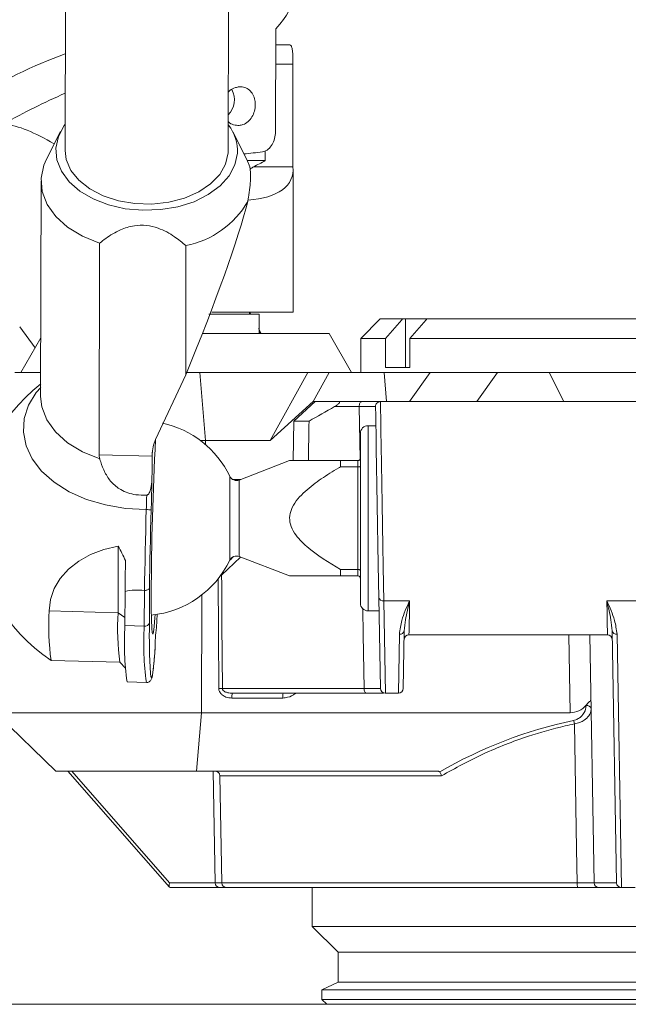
# Model space of a CAD drawing. Header units: millimetres. Extents: x 127 to 4201, y 49 to 2729.
# Tile 5 of 44: x 746 to 809, y 1472 to 1574. Entities that reach past the tile are written whole.
import ezdxf

# ---------------------------------------------------------------- set-up
doc = ezdxf.new("R2010")
doc.units = ezdxf.units.MM
doc.header["$LTSCALE"] = 10

msp = doc.modelspace()

# ---------------------------------------------------------------- linework, layer by layer
at = {"color": 7, "linetype": 'Continuous', "lineweight": 15}
for p, q in [((751.622152, 2103.88912), (750.698172, 1560.240416)), ((767.462146, 1560.211925), (768.38613, 2103.860629)), ((772.339449, 1562.311796), (772.35837, 1572.750656)), ((772.355408, 1571.116058), (773.805254, 1571.116058)), ((774.125387, 1569.116084), (774.125387, 1558.580188)), ((750.223555, 1562.18758), (748.780866, 1559.3653)), ((769.376465, 1559.330312), (767.943379, 1562.15748)), ((767.455217, 1559.994129), (767.462146, 1560.211925)), ((771.26927, 1560.216216), (771.26927, 1559.216468)), ((769.376465, 1559.330312), (769.69051, 1558.574883)), ((771.26927, 1559.216468), (769.432556, 1559.216468)), ((770.061531, 1558.580188), (774.125387, 1558.580188)), ((774.140105, 1543.616084), (774.140105, 1558.291463)), ((748.216495, 1557.104019), (748.178851, 1534.954874)), ((754.191742, 1528.952269), (754.228715, 1550.706772)), ((763.115105, 1550.460545), (763.092526, 1537.175802)), ((770.640106, 1543.416051), (765.477967, 1543.416051)), ((765.790806, 1543.616084), (774.140105, 1543.616084)), ((769.640104, 1543.416051), (769.640104, 1543.616084)), ((769.640104, 1543.610064), (769.740709, 1543.416051)), ((769.776069, 1543.416051), (769.672365, 1543.616084)), ((770.640106, 1541.416077), (770.640106, 1543.416051)), ((783.106437, 1542.916087), (781.106437, 1540.916054)), ((785.379177, 1542.916087), (783.106437, 1542.916087)), ((785.705803, 1542.916087), (785.379177, 1542.916087)), ((785.705803, 1537.916033), (785.705803, 1542.916087)), ((787.898506, 1542.916087), (785.705803, 1542.916087)), ((834.106438, 1542.916087), (787.879177, 1542.916087)), ((747.610823, 1539.963392), (746.024266, 1542.113392)), ((770.860214, 1541.416077), (770.588507, 1541.942147)), ((770.81319, 1541.416077), (770.640106, 1541.682212)), ((748.189066, 1540.964989), (746.140101, 1537.416069)), ((764.811878, 1541.416077), (777.830702, 1541.416077)), ((780.140104, 1537.416069), (777.830702, 1541.416077)), ((781.106437, 1540.916054), (781.106437, 1537.416069)), ((783.639355, 1540.916054), (781.106437, 1540.916054)), ((783.639355, 1537.916033), (783.639355, 1540.916054)), ((786.139355, 1537.916033), (786.139355, 1540.916054)), ((836.106439, 1540.916054), (786.139355, 1540.916054)), ((783.639355, 1537.916033), (786.139355, 1537.916033)), ((748.183035, 1537.416069), (745.540105, 1537.416069)), ((759.99868, 1530.50646), (763.092526, 1537.175802)), ((764.558666, 1537.416069), (763.192267, 1537.416069)), ((765.122869, 1530.41604), (764.558666, 1537.416069)), ((775.63791, 1537.416069), (764.558666, 1537.416069)), ((775.63791, 1537.416069), (771.789328, 1530.41604)), ((775.63791, 1537.416069), (777.851504, 1537.416069)), ((776.202113, 1534.416048), (777.851504, 1537.416069)), ((777.851504, 1537.416069), (783.513785, 1537.416069)), ((783.755586, 1534.416048), (783.513785, 1537.416069)), ((783.513785, 1537.416069), (788.240027, 1537.416069)), ((786.118707, 1534.416048), (788.240027, 1537.416069)), ((788.240027, 1537.416069), (795.153064, 1537.416069)), ((793.031743, 1534.416048), (795.153064, 1537.416069)), ((795.153064, 1537.416069), (800.464334, 1537.416069)), ((801.964334, 1534.416048), (800.464334, 1537.416069)), ((800.464334, 1537.416069), (830.656438, 1537.416069)), ((771.789328, 1530.41604), (776.202113, 1534.416048)), ((774.197758, 1532.416074), (776.42347, 1534.416048)), ((776.42347, 1534.416048), (776.202113, 1534.416048)), ((778.784315, 1534.416048), (776.42347, 1534.416048)), ((780.943579, 1533.907322), (778.406196, 1533.907322)), ((778.784315, 1534.416048), (781.16488, 1534.416048)), ((834.097634, 1534.416048), (783.115242, 1534.416048)), ((774.158452, 1528.346984), (774.197758, 1532.416074)), ((774.197758, 1532.416074), (775.781185, 1532.416074)), ((782.649639, 1531.941084), (781.849519, 1531.941084)), ((781.055769, 1522.416083), (781.055769, 1531.147329)), ((765.122869, 1530.41604), (764.605184, 1530.41604)), ((771.789328, 1530.41604), (765.122869, 1530.41604)), ((754.191742, 1528.952269), (759.650097, 1528.800992)), ((759.650097, 1528.800992), (759.650361, 1528.957335)), ((773.783085, 1528.346984), (768.585265, 1526.351718)), ((779.010458, 1527.691333), (779.010458, 1528.346984)), ((779.010458, 1528.346984), (780.80177, 1528.346984)), ((780.80177, 1527.691333), (779.010458, 1527.691333)), ((780.80177, 1527.691333), (780.80177, 1528.346984)), ((780.80177, 1517.140834), (780.80177, 1527.691333)), ((767.909706, 1526.416091), (768.752918, 1526.416091)), ((781.055769, 1513.684837), (781.055769, 1522.416083)), ((756.134999, 1512.7044), (756.146633, 1519.549398)), ((768.585265, 1518.480388), (773.783085, 1516.485183)), ((779.010458, 1516.485183), (779.010458, 1517.140834)), ((779.010458, 1517.140834), (780.80177, 1517.140834)), ((780.80177, 1516.485183), (779.010458, 1516.485183)), ((780.80177, 1516.485183), (780.80177, 1517.140834)), ((756.852743, 1514.898984), (756.846745, 1511.369733)), ((758.837093, 1511.314599), (758.843352, 1514.997093)), ((758.843352, 1514.997093), (758.858469, 1514.996199)), ((759.371501, 1515.261142), (759.365336, 1511.63396)), ((783.121514, 1504.907338), (782.95799, 1514.275579)), ((786.115524, 1513.930766), (783.457915, 1513.930766)), ((783.457915, 1513.930766), (783.623994, 1504.416076)), ((810.815524, 1513.930766), (806.397351, 1513.930766)), ((749.058325, 1512.9005), (756.134999, 1512.7044)), ((760.077533, 1511.187224), (760.148727, 1512.535898)), ((781.849519, 1512.891082), (782.982158, 1512.891082)), ((756.846745, 1511.369733), (758.837093, 1511.314599)), ((760.077797, 1511.187283), (760.077537, 1511.187283)), ((784.961634, 1504.416076), (785.06776, 1510.495989)), ((785.567683, 1510.840801), (785.464114, 1504.907338)), ((786.051618, 1510.416059), (806.461257, 1510.416059)), ((804.652606, 1510.416059), (805.097863, 1484.907357)), ((807.397862, 1484.907357), (806.945192, 1510.840801)), ((807.445116, 1510.495989), (807.900343, 1484.416036)), ((749.25134, 1507.794527), (756.321393, 1507.598607)), ((756.314964, 1507.605461), (756.903846, 1506.982414)), ((757.06571, 1505.577234), (759.056058, 1505.5221)), ((766.861953, 1504.907338), (781.436753, 1504.907338)), ((781.655884, 1504.416076), (767.880854, 1504.416076)), ((783.623994, 1504.416076), (783.621438, 1504.416076)), ((784.961634, 1504.416076), (783.623994, 1504.416076)), ((784.964191, 1504.416076), (784.961634, 1504.416076)), ((773.078435, 1503.924815), (767.840557, 1503.924815)), ((804.257269, 1503.171412), (804.257164, 1503.177373)), ((743.535393, 1502.415148), (749.747627, 1496.41606)), ((743.535393, 1502.415148), (764.720247, 1502.415148)), ((764.720247, 1502.415148), (764.219542, 1496.41606)), ((764.720247, 1502.415148), (802.631391, 1502.415148)), ((764.219542, 1496.41606), (749.747627, 1496.41606)), ((750.967634, 1496.41606), (761.433345, 1484.451858)), ((788.830359, 1496.41606), (764.219542, 1496.41606)), ((765.925833, 1496.41606), (766.126719, 1484.907357)), ((766.615011, 1495.924799), (766.807322, 1484.907357)), ((805.097863, 1484.907357), (807.397862, 1484.907357)), ((766.626642, 1484.416036), (761.512235, 1484.416036)), ((767.307248, 1484.416036), (766.626642, 1484.416036)), ((803.412527, 1484.416036), (767.307248, 1484.416036)), ((776.106436, 1484.416036), (776.106436, 1480.416087)), ((807.897786, 1484.416036), (805.597786, 1484.416036)), ((807.897786, 1484.416036), (807.900343, 1484.416036)), ((807.900343, 1484.416036), (809.312533, 1484.416036)), ((776.106436, 1480.416087), (778.756438, 1477.766065)), ((780.460612, 1480.416087), (776.106436, 1480.416087)), ((841.106438, 1480.416087), (780.460612, 1480.416087)), ((778.756438, 1477.766065), (778.756438, 1474.685458)), ((782.75558, 1477.766065), (778.756438, 1477.766065)), ((838.456438, 1477.766065), (782.75558, 1477.766065)), ((778.756438, 1474.685458), (777.106438, 1473.916082)), ((777.106438, 1473.916082), (777.106438, 1472.916035)), ((781.326637, 1473.916082), (777.106438, 1473.916082)), ((782.75558, 1474.685458), (778.756438, 1474.685458)), ((840.106438, 1473.916082), (781.326637, 1473.916082)), ((838.456438, 1474.685458), (782.75558, 1474.685458)), ((777.106438, 1472.916035), (777.606439, 1472.416071)), ((781.326637, 1472.916035), (777.106438, 1472.916035)), ((840.106438, 1472.916035), (781.326637, 1472.916035)), ((244.656191, 1472.416071), (809.656188, 1472.416071))]:
    msp.add_line(p, q, dxfattribs=at)
at = {"color": 8, "linetype": 'Continuous', "lineweight": 15}
for p, q in [((772.351783, 1569.116084), (774.125387, 1569.116084)), ((781.035392, 1528.508631), (780.943579, 1533.907322)), ((781.849519, 1531.941084), (781.849519, 1522.416083)), ((765.122869, 1530.41604), (765.122869, 1530.000238)), ((759.677198, 1529.390423), (759.650361, 1528.957335)), ((767.624889, 1518.098084), (767.624889, 1526.734082)), ((768.585265, 1518.480388), (768.585265, 1526.351718)), ((781.849519, 1522.416083), (781.849519, 1512.891082)), ((768.716846, 1518.429903), (766.789791, 1516.569404)), ((764.737275, 1514.516858), (764.720247, 1502.415148)), ((756.134999, 1512.7044), (756.848146, 1512.195496)), ((802.631391, 1502.415148), (802.491735, 1510.416059)), ((751.374338, 1496.41606), (761.44163, 1484.907357)), ((789.396287, 1495.924799), (766.615011, 1495.924799)), ((761.44163, 1484.907357), (766.126719, 1484.907357)), ((766.126719, 1484.907357), (766.807322, 1484.907357)), ((766.807322, 1484.907357), (803.349655, 1484.907357))]:
    msp.add_line(p, q, dxfattribs=at)
at = {"color": 7, "linetype": 'Continuous', "lineweight": 15, "flags": 128}
for points in [[(768.414606, 1559.967546), (768.161119, 1558.776228), (767.558653, 1557.64064), (766.630363, 1556.604473), (765.411925, 1555.707423), (763.950158, 1554.984061), (762.301244, 1554.462103), (760.528543, 1554.161696), (758.700181, 1554.094342), (756.886419, 1554.262606), (755.156965, 1554.66005), (753.578276, 1555.271415), (752.211024, 1556.073217), (751.107745, 1557.03458), (750.310842, 1558.11855), (749.85094, 1559.283582), (749.745708, 1560.484795), (749.9992, 1561.676113), (750.601665, 1562.811641), (750.702777, 1562.95052)], [(750.698172, 1560.240416), (750.817236, 1559.309332), (751.290497, 1558.200447), (752.104205, 1557.180135), (753.222794, 1556.292979), (754.597381, 1555.577664), (756.167885, 1555.065541), (757.865672, 1554.778961), (759.616536, 1554.730443), (761.343957, 1554.922132), (762.972437, 1555.345623), (764.43081, 1555.982379), (765.655332, 1556.804685), (766.592488, 1557.776479), (767.20132, 1558.855323), (767.455217, 1559.994129)], [(754.228715, 1550.706772), (752.468076, 1551.431028), (750.948921, 1552.361874), (749.726777, 1553.465454), (748.846308, 1554.701356), (748.339702, 1556.024341), (748.225473, 1557.386188), (748.507798, 1558.736948), (748.780866, 1559.3653)], [(785.379177, 1542.916087), (785.305253, 1542.831091), (783.639355, 1540.916054)], [(786.139355, 1540.916054), (787.805252, 1542.831091), (787.879177, 1542.916087)], [(781.16488, 1534.416048), (781.121225, 1534.406213), (781.079287, 1534.377186), (781.04071, 1534.329979), (781.007013, 1534.2665), (780.979517, 1534.189312), (780.959301, 1534.101335), (780.947164, 1534.006087), (780.943579, 1533.907322)], [(782.95799, 1514.275579), (782.93008, 1515.874593), (782.898434, 1517.687587), (782.864089, 1519.655196), (782.828171, 1521.712987), (782.791855, 1523.793487), (782.756333, 1525.828628), (782.722766, 1527.751652), (782.692254, 1529.499618), (782.665801, 1531.015186), (782.644267, 1532.248823), (782.628362, 1533.159999), (782.618605, 1533.718971), (782.615318, 1533.907322)], [(783.115242, 1534.416048), (783.11853, 1534.219472), (783.128286, 1533.63624), (783.144191, 1532.685427), (783.165724, 1531.398205), (783.192179, 1529.816715), (783.222689, 1527.992753), (783.256256, 1525.986103), (783.291778, 1523.862509), (783.328094, 1521.691529), (783.364013, 1519.544272), (783.398359, 1517.49113), (783.430005, 1515.599279), (783.457915, 1513.930766)], [(758.858469, 1514.996199), (758.87312, 1515.978483), (758.890238, 1516.984491), (758.909751, 1518.010465), (758.931593, 1519.052712), (758.955684, 1520.107297), (758.981929, 1521.170286), (759.010237, 1522.237806), (759.040498, 1523.305921)], [(759.547364, 1523.265807), (759.518222, 1522.237508), (759.490945, 1521.209745), (759.465635, 1520.186154), (759.442378, 1519.17061), (759.421263, 1518.166689), (759.402369, 1517.178087), (759.385761, 1516.208379), (759.371501, 1515.261142)], [(756.146633, 1519.549398), (754.681558, 1519.213168), (753.318549, 1518.697111), (752.09491, 1518.015293), (751.044129, 1517.186431), (750.194964, 1516.233114), (749.570653, 1515.181569), (749.188286, 1514.060466), (749.058325, 1512.9005)], [(766.789791, 1516.569404), (766.795971, 1515.569536), (766.820703, 1511.570303), (766.861953, 1504.907338)], [(759.546768, 1514.5618), (759.551477, 1513.121752), (759.570756, 1511.962919), (759.604019, 1511.120466), (759.650261, 1510.620026), (759.708066, 1510.476856), (759.775691, 1510.695187), (759.851069, 1511.268465), (759.931919, 1512.179283), (759.956394, 1512.507765)], [(781.655884, 1504.416076), (781.613596, 1504.425434), (781.572898, 1504.45327), (781.535319, 1504.49851), (781.50227, 1504.559426), (781.474995, 1504.633753), (781.454517, 1504.718689), (781.441609, 1504.811017), (781.436753, 1504.907338)], [(803.349655, 1484.907357), (803.290868, 1488.415031), (803.075416, 1501.267282)]]:
    msp.add_lwpolyline(points, dxfattribs=at)
at = {"color": 8, "linetype": 'Continuous', "lineweight": 15, "flags": 128}
for points in [[(748.180423, 1535.880772), (747.732401, 1535.344748), (746.937454, 1534.038333), (746.48998, 1532.662241), (746.40283, 1531.255869), (746.678517, 1529.85969), (747.3091, 1528.513817), (748.27648, 1527.256934), (749.552854, 1526.125101), (751.101558, 1525.150863), (752.878093, 1524.362175), (754.831419, 1523.781804), (756.905418, 1523.426263), (759.040498, 1523.305921)], [(748.178851, 1534.954874), (748.303842, 1533.867566), (748.816625, 1532.537548), (749.70723, 1531.296281), (750.94273, 1530.189542), (752.477453, 1529.258279), (754.254666, 1528.536944)], [(766.718306, 1516.56994), (766.750254, 1516.569702), (766.789791, 1516.569404)], [(766.789791, 1516.569404), (766.757425, 1516.622035), (766.756543, 1516.623346)], [(766.48498, 1504.907338), (766.450037, 1510.592071), (766.415604, 1516.200034)], [(786.115524, 1513.930766), (786.090408, 1512.549428), (786.071081, 1511.486499), (786.058169, 1510.776428), (786.05209, 1510.442046), (786.051618, 1510.416059)], [(806.461257, 1510.416059), (806.460843, 1510.438887), (806.454868, 1510.767428), (806.441979, 1511.476306), (806.422596, 1512.542395), (806.397351, 1513.930766)], [(781.436753, 1504.907338), (781.343109, 1510.414807), (781.297191, 1513.114778)], [(759.479758, 1506.436257), (759.523012, 1506.133048), (759.59155, 1506.021885), (759.669558, 1506.263224), (759.755359, 1506.85188), (759.847101, 1507.775096), (759.942808, 1509.013085)]]:
    msp.add_lwpolyline(points, dxfattribs=at)
at = {"color": 7, "linetype": 'Continuous', "lineweight": 15}
for centre, radius, start, end in [((767.335165, 1524.403439), 48.718825, 109.94650594, 122.5922515), ((775.337874, 1509.080106), 62.143022, 113.349495, 119.83319362), ((765.89352, 1565.455724), 2.213374, 315.36006356, 28.92523934), ((765.897366, 1565.455193), 2.210265, 315.29980769, 28.9749248), ((763.92396, 1560.153929), 4.494512, 357.62331666, 37.08177856), ((765.835565, 1598.701194), 38.937911, 274.79146192, 277.60619692), ((765.354656, 1568.978793), 11.414274, 294.35364123, 301.21004677), ((761.334775, 1559.656145), 9.366357, 280.95728439, 330.28971262), ((759.015877, 1522.404683), 17.575, 128.06037458, 236.21610087), ((783.115242, 1533.916062), 0.5, 90, 181), ((758.605218, 1522.416062), 9.99998, 25.58190187, 77.94651531), ((781.84952, 1531.147312), 0.79375, 90, 180), ((1094.487949, 1513.090207), 334.944413, 177.02026925, 179.74826762), ((763.334973, 1528.942578), 3.684641, 154.88523795, 179.77051975), ((643.692909, 1529.203753), 115.957888, 358.61385783, 359.80099229), ((768.31219, 1527.063094), 0.762, 205.58190187, 291), ((759.083623, 1520.628474), 2.677795, 80.02720787, 90.92276746), ((734.885016, 1507.786629), 24.29854, 25.00638354, 28.95310657), ((768.31219, 1517.769029), 0.762, 69, 154.41809813), ((1241.756976, 1508.330687), 484.948717, 178.85064856, 179.22394432), ((758.605218, 1522.416062), 9.99998, 275.37211021, 334.41809813), ((758.158896, 1508.641007), 6.392832, 83.85378161, 101.78941715), ((783.392105, 1514.370165), 0.4443, 192.29164946, 278.51798665), ((781.84952, 1513.684812), 0.79375, 180, 270), ((774.397387, 1511.301726), 25.389449, 176.38969718, 187.94000392), ((784.058742, 1511.137312), 27.967682, 176.78791514, 187.25487081), ((785.404242, 1509.548861), 28.615489, 176.35166807, 187.97800279), ((758.919956, 1511.774091), 0.466904, 259.77735762, 342.53478297), ((819.07786, 1510.348361), 59.726362, 178.76662321, 183.75558885), ((777.580112, 1509.011396), 17.637304, 172.91364682, 179.99451292), ((785.133652, 1510.935266), 0.444192, 261.46917819, 347.72138525), ((786.051618, 1509.916062), 0.5, 89.80813584, 179), ((806.461257, 1509.916062), 0.5, 1, 90.09722808), ((807.379223, 1510.935266), 0.444192, 192.2786284, 278.53093288), ((766.673467, 1482.673571), 22.234566, 89.51428694, 90.48571306), ((769.385993, 1504.045332), 1.550128, 166.16241406, 184.45903665), ((774.62387, 1504.045332), 1.550128, 166.16241406, 184.45903665), ((783.621438, 1504.916062), 0.5, 181, 270), ((784.96419, 1504.916062), 0.5, 270, 359), ((804.340824, 1502.724564), 0.454593, 12.17800607, 100.59127277), ((800.292989, 1500.712257), 2.837244, 11.28101969, 18.6202961), ((766.115089, 1495.916062), 0.5, 1, 90), ((766.626643, 1484.916062), 0.5, 181, 270), ((767.307247, 1484.916062), 0.5, 181, 270), ((804.368221, 1484.788015), 1.025534, 173.31731967, 201.26719277), ((805.597786, 1484.916062), 0.5, 181, 270), ((807.897786, 1484.916062), 0.5, 181, 270)]:
    msp.add_arc(centre, radius, start, end, dxfattribs=at)
at = {"color": 8, "linetype": 'Continuous', "lineweight": 15}
msp.add_arc((787.434998, 1509.494232), 28.655782, 176.35781752, 187.96773222, dxfattribs=at)
at = {"color": 7, "linetype": 'Continuous', "lineweight": 15}
for centre, major_axis, ratio, start_param, end_param in [((763.148453, 1570.722381), (10.822416, 6.199373), 0.3263355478, 5.5184772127, 6.0976246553), ((761.434203, 1535.915207), (-19.816107, 26.513066), 0.288676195, 5.673144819, 6.0095864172), ((763.140104, 1561.466915), (10.847448, -4.044196), 0.4514162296, 5.4957460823, 6.5016588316), ((754.350685, 1571.616062), (16.41071, -12.343444), 0.4025426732, 6.1226288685, 6.1650701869), ((759.035693, 1534.063878), (10.651628, 24.512391), 0.0941367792, 4.8804617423, 5.7768269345), ((809.565498, 1588.523489), (61.280659, 61.283354), 0.2679138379, 3.8890335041, 3.9372066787), ((802.757662, 1504.379938), (1.62018, 1.247999), 0.9366432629, 4.0241451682, 4.9363002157), ((808.635362, 1462.101642), (35.883368, 23.59896), 0.9157906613, 1.1640853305, 1.5107468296), ((761.691593, 1484.916062), (0.222826, 0.490966), 0.4246125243, 1.7786272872, 3.3319379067)]:
    msp.add_ellipse(centre, major_axis=major_axis, ratio=ratio, start_param=start_param, end_param=end_param, dxfattribs=at)
at = {"color": 8, "linetype": 'Continuous', "lineweight": 15}
msp.add_ellipse((808.665111, 1475.144012), major_axis=(45.497293, 45.582807), ratio=0.9223893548, start_param=1.5405005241, end_param=1.5489514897, dxfattribs=at)
at = {"color": 7, "linetype": 'Continuous', "lineweight": 15}
for points, knots in [([(773.805254, 1571.116058), (773.860698, 1571.091597), (773.971536, 1571.042698), (774.065525, 1570.670496), (774.111838, 1570.125275), (774.124139, 1569.561255), (774.125093, 1569.220716), (774.125387, 1569.116084)], [0, 0, 0, 0, 0.2270679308, 0.4539295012, 0.6845537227, 0.9030774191, 1, 1, 1, 1]), ([(767.472398, 1566.243855), (767.528344, 1566.305135), (767.734669, 1566.531128), (768.144337, 1566.714131), (768.666844, 1566.825718), (769.178654, 1566.765571), (769.666436, 1566.488741), (770.030081, 1566.026451), (770.213924, 1565.487597), (770.266127, 1564.899545), (770.187061, 1564.297449), (769.930583, 1563.680937), (769.523742, 1563.187132), (769.054499, 1562.911064), (768.537839, 1562.799271), (768.020261, 1562.875964), (767.619189, 1563.035869), (767.474599, 1563.200411), (767.467239, 1563.208787)], [0, 0, 0, 0, 0.0279153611, 0.1029492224, 0.153429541, 0.22721213, 0.3009670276, 0.3754625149, 0.4505024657, 0.5009669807, 0.5747370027, 0.6484796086, 0.7229897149, 0.7980254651, 0.8485060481, 0.9222888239, 0.9960440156, 1, 1, 1, 1]), ([(770.989527, 1560.105888), (771.158178, 1560.154072), (771.495329, 1560.250396), (771.907274, 1560.688728), (772.19891, 1561.283497), (772.325591, 1561.868019), (772.336192, 1562.207491), (772.339449, 1562.311796)], [0, 0, 0, 0, 0.2270612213, 0.4539178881, 0.6845379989, 0.9030719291, 1, 1, 1, 1]), ([(769.69051, 1558.574883), (769.732988, 1558.200729), (769.818064, 1557.451357), (769.641164, 1555.999841), (769.492692, 1555.145463), (769.469854, 1555.014042)], [0, 0, 0, 0, 0.4576364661, 0.9165730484, 1, 1, 1, 1]), ([(763.115105, 1550.460545), (762.736521, 1550.774641), (761.896486, 1551.471583), (760.524684, 1552.227678), (759.059795, 1552.586303), (757.695929, 1552.549587), (756.236577, 1552.081871), (755.094658, 1551.391208), (754.439685, 1550.873521), (754.228715, 1550.706772)], [0, 0, 0, 0, 0.15658726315, 0.34744889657, 0.46456522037, 0.58183997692, 0.7264824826, 0.91189887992, 1, 1, 1, 1]), ([(778.406196, 1533.907322), (778.485421, 1533.95542), (778.599308, 1534.024561), (778.748636, 1534.137702), (778.832984, 1534.214188), (778.88523, 1534.278372), (778.908191, 1534.321528), (778.91463, 1534.361322), (778.893168, 1534.400268), (778.841942, 1534.414478), (778.797119, 1534.415699), (778.784315, 1534.416048)], [0, 0, 0, 0, 0.2637108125, 0.37908531, 0.4956890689, 0.5543888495, 0.6134092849, 0.6682612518, 0.7593714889, 0.9312604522, 1, 1, 1, 1]), ([(782.615318, 1533.907322), (782.582211, 1533.906808), (782.515999, 1533.905778), (781.998261, 1533.905629), (781.416938, 1533.906448), (781.031983, 1533.907159), (780.943579, 1533.907322)], [0, 0, 0, 0, 0.3032122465, 0.606422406, 0.9096159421, 1, 1, 1, 1]), ([(781.16488, 1534.416048), (781.268014, 1534.416048), (781.717116, 1534.416048), (782.395311, 1534.416048), (782.999336, 1534.416048), (783.076607, 1534.416048), (783.115242, 1534.416048)], [0, 0, 0, 0, 0.09038322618, 0.39357684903, 0.69678855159, 1, 1, 1, 1]), ([(775.706124, 1528.346984), (775.706343, 1528.358785), (775.731461, 1529.715141), (775.756431, 1531.071508), (775.781185, 1532.416074)], [0, 0, 0, 0, 0.0087010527, 1, 1, 1, 1]), ([(754.254666, 1528.536944), (754.233642, 1528.620012), (754.197778, 1528.761719), (754.193509, 1528.896497), (754.191742, 1528.952269)], [0, 0, 0, 0, 0.5861935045, 1, 1, 1, 1]), ([(759.083503, 1524.800686), (758.704612, 1524.796646), (757.782002, 1524.786808), (756.489402, 1525.220384), (755.414074, 1526.083913), (754.745212, 1527.130436), (754.422583, 1527.981722), (754.287824, 1528.427306), (754.254666, 1528.536944)], [0, 0, 0, 0, 0.1656615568, 0.4033911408, 0.5818628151, 0.7604660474, 0.9410615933, 1, 1, 1, 1]), ([(781.055769, 1528.600959), (781.055764, 1528.599727), (781.055655, 1528.575729), (781.047829, 1528.524027), (781.013865, 1528.453047), (780.956095, 1528.394188), (780.88332, 1528.35466), (780.828963, 1528.349543), (780.80177, 1528.346984)], [0, 0, 0, 0, 0.0095945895, 0.1869186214, 0.4023710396, 0.6051624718, 0.8024774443, 1, 1, 1, 1]), ([(779.010458, 1528.346984), (778.687581, 1528.346984), (777.529211, 1528.346984), (775.941676, 1528.346984), (774.546246, 1528.346984), (773.954709, 1528.346984), (773.744504, 1528.346984), (773.789905, 1528.346984), (773.793068, 1528.346984)], [0, 0, 0, 0, 0.1462505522, 0.5246953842, 0.7497434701, 0.8856826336, 0.9920354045, 1, 1, 1, 1]), ([(779.010458, 1517.140834), (777.811715, 1517.861016), (776.073167, 1518.905502), (774.38652, 1520.603484), (773.816188, 1521.750314), (773.741267, 1522.693118), (774.148208, 1523.944209), (775.339094, 1525.228353), (777.018137, 1526.500836), (778.281772, 1527.268649), (778.950346, 1527.656464), (779.010458, 1527.691333)], [0, 0, 0, 0, 0.2720018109, 0.3944863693, 0.4606159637, 0.5175624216, 0.5741477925, 0.712302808, 0.8491990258, 0.986441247, 1, 1, 1, 1]), ([(780.80177, 1527.691333), (780.828963, 1527.692296), (780.883321, 1527.694221), (780.956107, 1527.709222), (781.013853, 1527.731537), (781.047833, 1527.758232), (781.055654, 1527.777678), (781.055764, 1527.786601), (781.055769, 1527.787058)], [0, 0, 0, 0, 0.1975089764, 0.3948195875, 0.5976632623, 0.8130966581, 0.99042967, 1, 1, 1, 1]), ([(759.083503, 1524.800686), (759.108344, 1524.805692), (759.166048, 1524.81732), (759.262198, 1524.891125), (759.413089, 1525.10135), (759.573385, 1525.620077), (759.599737, 1526.09198), (759.616864, 1526.398687)], [0, 0, 0, 0, 0.0424268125, 0.0985511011, 0.1997949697, 0.4799186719, 1, 1, 1, 1]), ([(759.616864, 1526.398687), (759.612484, 1526.118731), (759.596927, 1525.12415), (759.568087, 1524.042787), (759.547364, 1523.265807)], [0, 0, 0, 0, 0.2814813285, 1, 1, 1, 1]), ([(759.040498, 1523.305921), (759.051139, 1523.646574), (759.066809, 1524.148224), (759.079447, 1524.642164), (759.083503, 1524.800686)], [0, 0, 0, 0, 0.67906625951, 1, 1, 1, 1]), ([(773.793068, 1516.485183), (773.789905, 1516.485183), (773.744504, 1516.485183), (773.954709, 1516.485183), (774.546246, 1516.485183), (775.941676, 1516.485183), (777.529211, 1516.485183), (778.687581, 1516.485183), (779.010458, 1516.485183)], [0, 0, 0, 0, 0.0079645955, 0.1143173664, 0.2502565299, 0.4753046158, 0.8537494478, 1, 1, 1, 1]), ([(780.80177, 1517.140834), (780.828962, 1517.139845), (780.883319, 1517.13787), (780.956107, 1517.122889), (781.013853, 1517.100569), (781.047833, 1517.073875), (781.055654, 1517.054428), (781.055764, 1517.045506), (781.055769, 1517.045049)], [0, 0, 0, 0, 0.19751602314, 0.3948249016, 0.59766679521, 0.81309829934, 0.99042975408, 1, 1, 1, 1]), ([(780.80177, 1516.485183), (780.828962, 1516.482622), (780.883318, 1516.477504), (780.956116, 1516.437982), (781.013847, 1516.379059), (781.047832, 1516.308083), (781.055655, 1516.256377), (781.055764, 1516.232379), (781.055769, 1516.231148)], [0, 0, 0, 0, 0.1975028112, 0.39479806, 0.5976691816, 0.8131000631, 0.9904063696, 1, 1, 1, 1]), ([(759.371501, 1515.261142), (759.371372, 1515.259612), (759.369814, 1515.241057), (759.356173, 1515.191684), (759.297813, 1515.117778), (759.18081, 1515.04914), (759.02879, 1515.003453), (758.915246, 1514.998617), (758.858469, 1514.996199)], [0, 0, 0, 0, 0.0108254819, 0.1312791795, 0.3505293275, 0.5676949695, 0.7838263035, 1, 1, 1, 1]), ([(785.06776, 1510.495989), (785.13245, 1510.969404), (785.291836, 1512.135826), (785.821842, 1513.257578), (786.113418, 1513.925938), (786.115524, 1513.930766)], [0, 0, 0, 0, 0.4041232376, 0.9956956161, 1, 1, 1, 1]), ([(786.115524, 1513.930766), (786.114412, 1513.925659), (785.96347, 1513.232702), (785.692337, 1512.151694), (785.603145, 1511.213735), (785.567683, 1510.840801)], [0, 0, 0, 0, 0.0044525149, 0.6041690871, 1, 1, 1, 1]), ([(806.397351, 1513.930766), (806.399458, 1513.925938), (806.691023, 1513.257576), (807.221043, 1512.135827), (807.380427, 1510.969405), (807.445116, 1510.495989)], [0, 0, 0, 0, 0.00430437, 0.5958767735, 1, 1, 1, 1]), ([(806.945192, 1510.840801), (806.909727, 1511.213735), (806.820527, 1512.151693), (806.549447, 1513.232706), (806.398464, 1513.925659), (806.397351, 1513.930766)], [0, 0, 0, 0, 0.3958309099, 0.9955474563, 1, 1, 1, 1]), ([(759.052016, 1505.529968), (759.063269, 1505.527013), (759.159629, 1505.50171), (759.344571, 1505.58668), (759.486295, 1505.712286), (759.568809, 1505.849294), (759.62027, 1505.993225), (759.678242, 1506.244415), (759.751819, 1506.757848), (759.839741, 1507.639692), (759.902511, 1508.430696), (759.933787, 1508.876034), (759.935823, 1508.905021)], [0, 0, 0, 0, 0.0048486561, 0.041519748, 0.0738317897, 0.1130226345, 0.1851545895, 0.3160251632, 0.5365553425, 0.7717929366, 0.9851459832, 1, 1, 1, 1]), ([(766.48498, 1504.907338), (766.490096, 1504.845269), (766.502676, 1504.692652), (766.620805, 1504.449445), (766.865246, 1504.198003), (767.281787, 1503.974713), (767.634418, 1503.943223), (767.840557, 1503.924815)], [0, 0, 0, 0, 0.1007608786, 0.2477511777, 0.42823378, 0.6657605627, 1, 1, 1, 1]), ([(767.880854, 1504.416076), (767.72651, 1504.424678), (767.469995, 1504.438973), (767.158795, 1504.546125), (766.982845, 1504.661075), (766.907264, 1504.755743), (766.870728, 1504.828961), (766.865476, 1504.875875), (766.861953, 1504.907338)], [0, 0, 0, 0, 0.3812857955, 0.6336873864, 0.8040950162, 0.8877973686, 0.9247515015, 1, 1, 1, 1]), ([(781.436753, 1504.907338), (781.725563, 1504.90682), (782.30318, 1504.905785), (782.880951, 1504.905682), (783.103961, 1504.90637), (783.118138, 1504.907152), (783.121514, 1504.907338)], [0, 0, 0, 0, 0.3018959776, 0.6037896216, 0.9056659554, 1, 1, 1, 1]), ([(783.446419, 1504.416076), (783.401451, 1504.416076), (783.268207, 1504.416076), (782.654847, 1504.416076), (781.988871, 1504.416076), (781.655884, 1504.416076)], [0, 0, 0, 0, 0.2029954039, 0.601498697, 1, 1, 1, 1]), ([(802.981718, 1501.618175), (803.126199, 1501.661681), (803.414039, 1501.748355), (803.806879, 1502.037751), (804.148201, 1502.485774), (804.257273, 1502.902643), (804.257269, 1503.145858), (804.257269, 1503.171412)], [0, 0, 0, 0, 0.17083759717, 0.3403483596, 0.60811550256, 0.95882555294, 1, 1, 1, 1]), ([(804.257164, 1503.177373), (804.364491, 1503.290541), (804.580335, 1503.518135), (804.7414, 1503.678894), (804.768434, 1503.767741), (804.768102, 1503.79891), (804.768091, 1503.799943)], [0, 0, 0, 0, 0.3864469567, 0.7771841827, 0.9926174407, 1, 1, 1, 1]), ([(804.785187, 1502.82046), (804.785041, 1502.795049), (804.783646, 1502.552454), (804.631425, 1502.130364), (804.169428, 1501.683296), (803.642344, 1501.395995), (803.267095, 1501.3108), (803.075416, 1501.267282)], [0, 0, 0, 0, 0.03964829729, 0.37851519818, 0.64390817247, 0.81810622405, 1, 1, 1, 1]), ([(803.075416, 1501.267282), (802.752881, 1501.196704), (801.137949, 1500.84332), (797.938586, 1499.926416), (793.615103, 1498.253544), (790.81172, 1496.706104), (789.396287, 1495.924799)], [0, 0, 0, 0, 0.06481116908, 0.32450951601, 0.65894349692, 1, 1, 1, 1]), ([(788.830359, 1496.41606), (788.91455, 1496.413027), (789.029735, 1496.408878), (789.161193, 1496.36746), (789.198201, 1496.335693), (789.216092, 1496.320335)], [0, 0, 0, 0, 0.5838654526, 0.7988184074, 1, 1, 1, 1]), ([(789.396287, 1495.924799), (789.395806, 1495.926925), (789.386476, 1495.968171), (789.358879, 1496.064442), (789.29943, 1496.206579), (789.24388, 1496.282406), (789.216092, 1496.320335)], [0, 0, 0, 0, 0.01395790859, 0.27078546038, 0.63523726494, 1, 1, 1, 1]), ([(803.349655, 1484.907357), (803.412373, 1484.907112), (803.696224, 1484.906005), (804.179445, 1484.904711), (804.686832, 1484.904224), (805.031601, 1484.905011), (805.075775, 1484.906575), (805.097863, 1484.907357)], [0, 0, 0, 0, 0.0662067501, 0.2996371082, 0.5330675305, 0.7665302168, 1, 1, 1, 1]), ([(805.597786, 1484.416036), (805.570159, 1484.416036), (805.514904, 1484.416036), (805.083927, 1484.416036), (804.449719, 1484.416036), (803.845719, 1484.416036), (803.49092, 1484.416036), (803.412527, 1484.416036)], [0, 0, 0, 0, 0.2334651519, 0.4669316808, 0.7003675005, 0.933795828, 1, 1, 1, 1])]:
    msp.add_open_spline(points, degree=3, knots=knots, dxfattribs=at)
at = {"color": 8, "linetype": 'Continuous', "lineweight": 15}
msp.add_open_spline([(774.416209, 1504.416076), (774.399665, 1504.403681), (774.149275, 1504.216084), (773.705206, 1503.987823), (773.246111, 1503.941671), (773.078435, 1503.924815)], degree=3, knots=[0, 0, 0, 0, 0.04297803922, 0.65046577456, 1, 1, 1, 1], dxfattribs=at)

doc.saveas('drawing.dxf')
